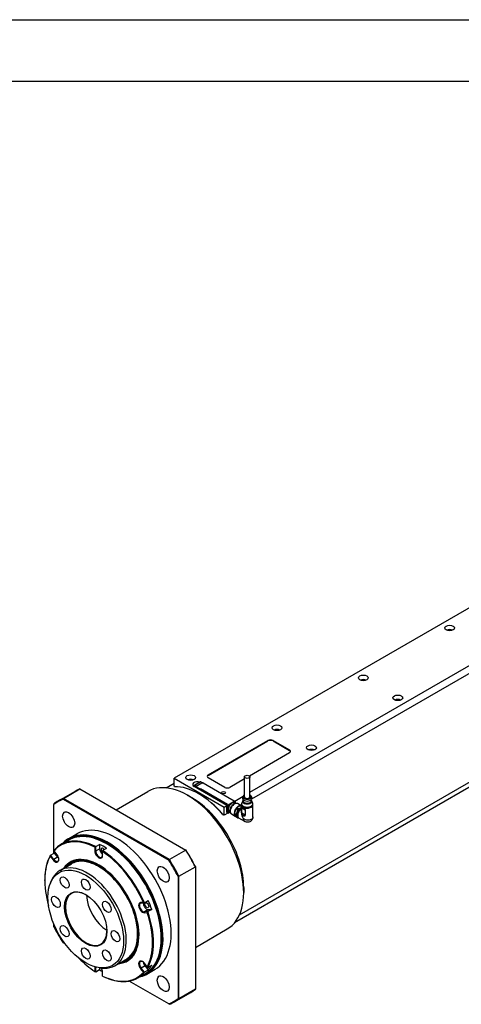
# Model space of a CAD drawing. Extents: x 0 to 2359, y -14 to 1663.
# Tile 26 of 38: x 1873 to 2054, y 1260 to 1663. Entities that reach past the tile are written whole.
import ezdxf

# ---------------------------------------------------------------- set-up
doc = ezdxf.new("R2010")
doc.units = 0
doc.header["$LTSCALE"] = 25.4
doc.layers.get('0').update_dxf_attribs({"linetype": 'CONTINUOUS'})

# ---------------------------------------------------------------- blocks, each defined once
blk = doc.blocks.new('ata-Border-A1-002')
at = {"color": 253, "ltscale": 0.5}
blk.add_line((0, 594), (841, 594), dxfattribs=at)
blk.add_line((7, 585), (834, 585))

msp = doc.modelspace()

# ---------------------------------------------------------------- linework, layer by layer
for p, q in [((1967.4415899, 1347.0532729), (2167.1349157, 1462.3462683)), ((2169.8072768, 1460.6231704), (1968.0984871, 1344.1665463)), ((2086.059274, 1439.2156256), (1936.4413283, 1352.8336644)), ((1950.4066873, 1354.1604713), (1974.8018712, 1368.2450374)), ((1950.4066873, 1353.9563472), (1974.8018712, 1368.0409132)), ((1974.8018712, 1368.2450374), (1974.8018712, 1368.0409132)), ((1976.9231916, 1368.0409132), (1976.9231916, 1368.2450374)), ((1976.9231916, 1368.2450374), (1983.640706, 1364.3666786)), ((1976.9231916, 1368.0409132), (1983.640706, 1364.1625544)), ((1983.640706, 1363.1419337), (1967.2824066, 1353.6974652)), ((1983.640706, 1364.3666786), (1983.640706, 1364.1625544)), ((1950.4066873, 1353.9563472), (1950.4066873, 1354.1604713)), ((2067.316743, 1354.909928), (1961.1384976, 1293.6078894)), ((1963.1714059, 1296.8829196), (2065.4969379, 1355.960593)), ((1933.1714059, 1348.8444438), (1936.4413283, 1350.7323344)), ((1936.4413283, 1349.5676781), (1936.4413283, 1352.8336644)), ((1936.4413283, 1352.8336644), (1956.947425, 1340.994464)), ((1944.7026148, 1349.9638137), (1947.0289961, 1351.3069505)), ((1947.1539961, 1351.2945683), (1944.8276148, 1349.9514315)), ((1944.8276148, 1349.9514315), (1945.4569398, 1349.5880905)), ((1945.4569398, 1349.5880905), (1947.7903922, 1350.9353098)), ((1947.7833211, 1350.9312274), (1947.1539961, 1351.2945683)), ((1947.2789961, 1351.3069505), (1947.8823374, 1350.9586112)), ((1947.7903922, 1350.9353098), (1948.0025242, 1350.8128354)), ((1948.0611029, 1350.8635659), (1947.9153922, 1350.947692)), ((1948.0025242, 1350.8128354), (1948.2146563, 1350.9353098)), ((1948.1896563, 1350.9377863), (1948.0371391, 1350.8497305)), ((1948.2146563, 1350.9353098), (1949.9470679, 1349.9351015)), ((1948.2396563, 1350.9377863), (1949.9720679, 1349.937578)), ((1949.9470679, 1349.9351015), (1949.8763572, 1349.8942767)), ((1949.8763572, 1349.8942767), (1960.9425783, 1343.505191)), ((1949.9013572, 1349.8967531), (1960.9425783, 1343.5221011)), ((1949.9824232, 1349.8499497), (1949.9824232, 1349.9146891)), ((1957.1242017, 1349.0573677), (1950.4066873, 1352.9357265)), ((1965.1915899, 1352.4903316), (1959.245522, 1349.0573677)), ((1965.1915899, 1345.1994214), (1965.1915899, 1353.3643872)), ((1967.4415899, 1345.1994214), (1967.4415899, 1353.3643872)), ((1889.0032512, 1343.5512072), (1895.7207656, 1347.429566)), ((1891.048557, 1344.5442126), (1897.7660714, 1348.4225714)), ((1897.7660714, 1348.4225714), (1941.1754598, 1323.3601493)), ((1912.6033864, 1339.8562436), (1925.6714059, 1347.4010681)), ((1936.9145406, 1349.2944689), (1936.4413283, 1349.5676781)), ((1936.5740091, 1349.2869507), (1936.7507858, 1349.3890127)), ((1943.6891729, 1344.7707607), (1941.9214059, 1345.7913814)), ((1958.0080852, 1341.6068364), (1944.5730563, 1349.3635539)), ((1944.5776148, 1349.3609221), (1944.5776148, 1349.7473073)), ((1945.2801631, 1349.2819043), (1944.6508381, 1349.6452452)), ((1944.6508381, 1349.6452452), (1944.6508381, 1349.3186466)), ((1945.2801631, 1349.2819043), (1945.4069398, 1349.2087097)), ((1945.2801631, 1349.2819043), (1945.2801631, 1348.9553056)), ((1945.4069398, 1349.1390174), (1945.4069398, 1349.3023167)), ((1945.4215845, 1349.1186049), (1945.4215845, 1349.2819043)), ((1945.4215845, 1349.2819043), (1947.1186407, 1348.3021084)), ((1947.1186407, 1348.138809), (1945.4215845, 1349.1186049)), ((1945.584457, 1349.4336738), (1945.4319398, 1349.3456179)), ((1945.6690718, 1349.465616), (1945.4569398, 1349.5880905)), ((1945.4569398, 1349.3431415), (1945.6690718, 1349.465616)), ((1947.1539961, 1348.3633456), (1945.4569398, 1349.3431415)), ((1945.4569398, 1348.8532436), (1945.4569398, 1349.0981925)), ((1945.4922951, 1348.8328311), (1945.4922951, 1349.0777801)), ((1945.5276505, 1348.8124187), (1945.5276505, 1349.0165429)), ((1945.5380058, 1349.0394317), (1945.5483612, 1349.0454104)), ((1946.6943767, 1346.3016917), (1946.5176, 1346.4037538)), ((1947.1186407, 1348.3021084), (1947.1186407, 1348.138809)), ((1947.1186407, 1348.138809), (1958.1495065, 1341.7701357)), ((1947.2246798, 1348.404186), (1947.1539961, 1348.3633456)), ((1947.1893514, 1348.3021084), (1947.2247068, 1348.3225208)), ((1947.1893514, 1348.138809), (1947.1893514, 1348.3021084)), ((1947.2247068, 1348.1592215), (1947.1893514, 1348.138809)), ((1947.1893514, 1348.138809), (1958.1848619, 1341.7905481)), ((1958.3262832, 1341.9946723), (1947.2246798, 1348.404186)), ((1947.2247068, 1348.3225208), (1947.2247068, 1348.1592215)), ((1947.2247068, 1348.3225208), (1958.2409279, 1341.9623025)), ((1947.2247068, 1348.1592215), (1958.2025395, 1341.8211668)), ((1887.1206304, 1342.2764231), (1887.1206304, 1341.9973738)), ((1887.1206304, 1322.0810801), (1887.1206304, 1341.9973738)), ((1890.9366674, 1344.2005638), (1934.2162816, 1319.2130669)), ((1934.4579454, 1319.4817905), (1891.048557, 1344.5442126)), ((1958.1848619, 1341.7905481), (1958.1495065, 1341.7701357)), ((1958.2055725, 1341.7208558), (1958.1848619, 1341.7088985)), ((1958.1848619, 1341.7088985), (1958.1848619, 1339.0552846)), ((1958.2055725, 1338.6878611), (1958.2055725, 1341.9130226)), ((1958.2202172, 1338.6674487), (1958.2202172, 1341.8926102)), ((1958.2202172, 1341.8926102), (1958.5030599, 1341.7293109)), ((1958.2762832, 1341.982715), (1958.2305725, 1341.9563239)), ((1958.2555725, 1341.9538474), (1958.3262832, 1341.9946723)), ((1958.5384153, 1341.7905481), (1958.2555725, 1341.9538474)), ((1958.5030599, 1341.7293109), (1958.5030599, 1338.5041494)), ((1961.2961317, 1343.3827165), (1958.5384153, 1341.7905481)), ((1958.5737706, 1341.7293109), (1961.331487, 1343.3214792)), ((1958.5737706, 1340.1167301), (1958.5737706, 1341.7293109)), ((1961.3121306, 1342.3795716), (1960.9276288, 1342.6015638)), ((1960.9425783, 1343.5221011), (1960.988289, 1343.5484922)), ((1960.9425783, 1343.505191), (1961.013289, 1343.5460158)), ((1960.9425783, 1343.505191), (1960.9425783, 1343.5221011)), ((1961.013289, 1343.5460158), (1961.2961317, 1343.3827165)), ((1961.013289, 1342.2192088), (1961.119355, 1342.2804461)), ((1961.038289, 1343.5484922), (1961.3211317, 1343.3851929)), ((1961.2047104, 1343.4524088), (1964.7123587, 1345.4775506)), ((1961.331487, 1343.3214792), (1961.331487, 1342.3881703)), ((1961.3461317, 1342.3945098), (1961.3461317, 1343.3418916)), ((1963.9415899, 1341.4965379), (1962.369355, 1342.4042681)), ((1963.9415899, 1341.7665606), (1963.7077434, 1341.6315493)), ((1963.9415899, 1338.6097866), (1963.9415899, 1341.94176)), ((1964.4951079, 1343.6386045), (1964.0791244, 1342.6317307)), ((1964.6887824, 1345.42736), (1964.4458261, 1344.8490082)), ((1964.6415899, 1343.5256034), (1964.6415899, 1344.0393264)), ((1967.9443973, 1345.42736), (1968.1873536, 1344.8490082)), ((1967.9915899, 1343.5256034), (1967.9915899, 1344.0393264)), ((1968.1380718, 1343.6386045), (1968.5540553, 1342.6317307)), ((1968.6915899, 1337.0220782), (1968.6915899, 1341.94176)), ((1956.947425, 1337.7284776), (1956.2550383, 1338.1282273)), ((1956.6379676, 1337.907143), (1956.4611909, 1337.8050809)), ((1956.947425, 1340.994464), (1958.0080852, 1341.6068364)), ((1956.947425, 1337.7284776), (1956.947425, 1340.994464)), ((1958.3823492, 1338.5569315), (1956.947425, 1337.7284776)), ((1958.0080852, 1338.7490984), (1958.0080852, 1341.6068364)), ((1958.1495065, 1339.0348722), (1958.0080852, 1339.1165218)), ((1958.0080852, 1339.075697), (1958.2055725, 1338.9616776)), ((1958.2025395, 1338.9226039), (1958.0080852, 1339.0348722)), ((1958.2055725, 1338.7167286), (1958.0080852, 1338.830748)), ((1958.0787959, 1338.7899232), (1958.0080852, 1338.7490984)), ((1958.1745065, 1339.0323957), (1958.2055725, 1339.0503317)), ((1958.2055725, 1339.0672419), (1958.1848619, 1339.0552846)), ((1958.2025395, 1338.9226039), (1958.2055725, 1338.924355)), ((1958.5030599, 1338.5041494), (1958.2202172, 1338.6674487)), ((1958.2305725, 1338.6445599), (1958.5134153, 1338.4812605)), ((1958.5634153, 1338.4812605), (1959.3685717, 1338.9461178)), ((1958.5737706, 1338.5041494), (1958.5737706, 1340.1167301)), ((1959.3665893, 1338.9618835), (1958.5737706, 1338.5041494)), ((1959.3621306, 1339.0020726), (1958.9776288, 1339.2240648)), ((1959.3515881, 1339.3410584), (1959.3515881, 1339.2185839)), ((1961.4603453, 1337.1555825), (1959.869355, 1338.0741411)), ((1961.0509618, 1338.524883), (1961.873608, 1338.049928)), ((1961.873608, 1337.5839416), (1961.0509618, 1338.0588966)), ((1961.6984933, 1340.1639125), (1961.1079427, 1338.6418568)), ((1961.1079427, 1337.9858407), (1961.6984933, 1337.145694)), ((1962.5591735, 1339.8168703), (1961.7365273, 1340.2918253)), ((1962.5591735, 1339.8168703), (1961.873608, 1338.049928)), ((1962.0129285, 1338.0226353), (1962.6837489, 1339.7515744)), ((1962.0860171, 1340.7265965), (1962.9086633, 1340.2516415)), ((1963.3716065, 1341.457893), (1962.1905054, 1340.7759839)), ((1963.9415899, 1340.8480019), (1962.9086633, 1340.2516415)), ((1962.994119, 1340.1376801), (1963.9415899, 1340.6847026)), ((1963.9415899, 1341.2385267), (1963.457148, 1341.5182193)), ((1963.8066378, 1341.4870042), (1963.9415899, 1341.4090896)), ((1964.0563883, 1340.7449335), (1964.0563883, 1338.6545422)), ((1964.0756197, 1340.9253841), (1964.0754835, 1340.9253055)), ((1964.080844, 1340.7218415), (1965.5471319, 1339.8752798)), ((1964.080844, 1338.6314502), (1964.080844, 1340.7218415)), ((1964.080844, 1338.6314502), (1965.5471319, 1337.7848885)), ((1964.0818257, 1340.7656678), (1964.0818297, 1340.7656701)), ((1964.7092034, 1340.7948242), (1964.7092598, 1340.794744)), ((1964.748007, 1340.7396203), (1964.7495522, 1340.737422)), ((1965.5471319, 1339.8752798), (1965.5471319, 1337.7848885)), ((1965.5871284, 1337.770769), (1965.5871284, 1339.8611603)), ((1961.7365273, 1337.0835771), (1962.5591735, 1336.6086221)), ((1961.873608, 1337.5839416), (1962.5591735, 1336.6086221)), ((1962.6837489, 1336.6544659), (1962.0129285, 1337.6088084)), ((1965.3052865, 1335.0800422), (1962.9193812, 1336.4575453)), ((1893.2177173, 1328.086572), (1896.5764745, 1330.0257514)), ((1889.9321834, 1325.6123178), (1893.1141639, 1327.4494351)), ((1904.2679698, 1324.8167631), (1905.8589601, 1325.7353217)), ((1905.8589601, 1325.7353217), (1905.8589601, 1323.9500978)), ((1909.0409406, 1325.7872151), (1908.8641639, 1325.8892772)), ((1885.7242649, 1321.2748881), (1887.3152552, 1322.1934467)), ((1888.3890081, 1321.6448656), (1887.2139298, 1323.1066829)), ((1887.3152552, 1322.1934467), (1888.6541731, 1320.5278102)), ((1903.9144164, 1324.5983102), (1903.9144164, 1323.0315392)), ((1904.2679698, 1323.0315392), (1903.9144164, 1323.0315392)), ((1904.2679698, 1323.0315392), (1904.2679698, 1324.8167631)), ((1904.2679698, 1323.0315392), (1905.8589601, 1323.9500978)), ((1908.6873872, 1324.1023286), (1907.0963969, 1323.1837699)), ((1907.0963969, 1323.1837699), (1907.0963969, 1322.7611929)), ((1907.0963969, 1321.1944219), (1907.0963969, 1322.7611929)), ((1941.1754598, 1323.3601493), (1934.4579454, 1319.4817905)), ((1941.2873494, 1323.2955498), (1941.1754598, 1323.3601493)), ((1885.6229395, 1320.843261), (1886.7980178, 1319.3814438)), ((1887.0631828, 1319.6092515), (1885.7242649, 1321.2748881)), ((1887.0631828, 1319.6092515), (1886.7980178, 1319.3814438)), ((1888.6541731, 1320.5278102), (1887.0631828, 1319.6092515)), ((1889.6592126, 1315.0624132), (1894.3261173, 1317.756852)), ((1938.385872, 1312.6784221), (1945.1033864, 1316.5567808)), ((1945.1033864, 1316.6859798), (1945.1033864, 1316.5567808)), ((1945.1033864, 1316.5567808), (1945.1033864, 1266.4319367)), ((1883.4083198, 1310.9882146), (1883.4083198, 1311.1923388)), ((1885.7208889, 1309.9163607), (1886.0466214, 1310.7130031)), ((1938.0323186, 1312.6034969), (1938.0323186, 1262.6285031)), ((1938.385872, 1262.5535779), (1938.385872, 1312.6784221)), ((1964.9023763, 1308.0284145), (1964.9023763, 1305.9871731)), ((1923.7968835, 1301.9855047), (1922.6218053, 1301.8805509)), ((1922.8869703, 1301.7548053), (1922.6218053, 1301.8805509)), ((1922.8869703, 1301.7548053), (1924.2258883, 1301.8743926)), ((1924.2258883, 1301.8743926), (1925.8168785, 1302.7929513)), ((1924.3011839, 1298.1098816), (1924.2127955, 1297.7800118)), ((1924.2127955, 1297.7800118), (1925.3878738, 1297.8849655)), ((1925.8921742, 1299.0284402), (1924.3011839, 1298.1098816)), ((1925.6401018, 1298.2294689), (1924.3011839, 1298.1098816)), ((1927.2310921, 1299.1480276), (1925.6401018, 1298.2294689)), ((1925.8921742, 1299.0284402), (1927.2310921, 1299.1480276)), ((1887.1206304, 1292.02238), (1887.1206304, 1293.1172788)), ((1945.1033864, 1283.5645923), (1958.1714059, 1291.1094169)), ((1891.8848776, 1284.8653606), (1890.9366674, 1285.41281)), ((1931.1380275, 1287.5139379), (1931.1380275, 1287.3098138)), ((1912.1592126, 1276.0912701), (1916.8261173, 1278.7857088)), ((1903.9144164, 1275.2664892), (1903.9144164, 1273.6997182)), ((1904.2679698, 1275.2664892), (1903.9144164, 1275.2664892)), ((1904.6085939, 1275.4631486), (1904.2679698, 1275.2664892)), ((1904.2679698, 1273.4812653), (1904.2679698, 1275.2664892)), ((1905.8589601, 1274.399824), (1904.2679698, 1273.4812653)), ((1905.7334385, 1275.2536079), (1906.5862173, 1275.1373794)), ((1905.8589601, 1275.2365001), (1905.8589601, 1274.399824)), ((1907.0963969, 1271.8626009), (1907.0963969, 1273.4293719)), ((1922.8869703, 1275.0438532), (1922.6218053, 1274.8160454)), ((1922.6218053, 1274.8160454), (1923.7968835, 1273.3542282)), ((1924.4779606, 1275.9624118), (1922.8869703, 1275.0438532)), ((1924.2258883, 1273.3782166), (1922.8869703, 1275.0438532)), ((1925.3878738, 1275.6176501), (1924.2127955, 1277.0794673)), ((1925.8168785, 1274.2967752), (1924.2258883, 1273.3782166)), ((1924.4779606, 1275.9624118), (1925.8168785, 1274.2967752)), ((1925.2177173, 1272.6609461), (1928.5764745, 1274.6001255)), ((1925.6401018, 1275.3901471), (1927.2310921, 1276.3087058)), ((1907.0963969, 1271.8626009), (1907.0963969, 1271.8482721)), ((1934.2162816, 1260.4253131), (1917.9945247, 1269.7909488)), ((1921.4321834, 1271.0527174), (1924.6141639, 1272.8898347)), ((1936.5032512, 1261.2787938), (1943.2207656, 1265.1571526)), ((1945.1033864, 1266.4319367), (1938.385872, 1262.5535779)), ((1934.2162816, 1260.4253131), (1934.4579454, 1260.2857884))]:
    msp.add_line(p, q)
for centre, radius, start, end in [((1944.8276148, 1349.7473073), 0.25, 120, 180), ((1947.1539961, 1351.0904442), 0.25, 60, 120), ((1948.2146563, 1350.894485), 0.05, 60.000000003, 119.999999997), ((1945.4569398, 1349.3023167), 0.05, 119.999999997, 180), ((1958.2555725, 1341.9130226), 0.05, 119.999999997, 180), ((1961.013289, 1343.505191), 0.05, 59.999999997, 119.999999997), ((1961.2961317, 1343.3418916), 0.05, 0, 59.999999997), ((1958.2555725, 1338.6878611), 0.05, 180, 240.000000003), ((1958.5384153, 1338.5245618), 0.05, 240.000000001, 299.999999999)]:
    msp.add_arc(centre, radius, start, end)
for centre, major_axis in [((2049.2248599, 1414.2750321), (-2, 0)), ((2013.8695209, 1393.8626176), (-2, 0)), ((2028.0116565, 1385.6976518), (-2, 0)), ((1978.5141818, 1373.4502031), (-2, 0)), ((1992.6563175, 1365.2852372), (-2, 0)), ((1943.1588428, 1353.0377885), (-2, 0)), ((1966.3165899, 1353.3643872), (1.125, 0)), ((1956.5938716, 1346.9140642), (-0.8105, 0)), ((1893.2014745, 1335.8714228), (1.75, -3.0310889)), ((1900.2021058, 1295.1685934), (-10.9613249, 18.9855716)), ((1931.9514745, 1313.4990999), (1.75, -3.0310889)), ((1891.5771058, 1310.1075316), (-1.26325, 2.1880132)), ((1900.2021058, 1309.2531594), (1.26325, -2.1880132)), ((1900.2021058, 1295.1685934), (-6.125, 10.6088112)), ((1888.0045138, 1302.2108764), (-1.26325, 2.1880132)), ((1908.8271058, 1300.1482394), (1.26325, -2.1880132)), ((1925.1850674, 1300.8509021), (0.5625, -0.9742786)), ((1891.5771058, 1290.1889473), (-1.26325, 2.1880132)), ((1912.3996978, 1288.1263104), (1.26325, -2.1880132)), ((1900.2021058, 1281.0840273), (-1.26325, 2.1880132)), ((1908.8271058, 1280.2296551), (1.26325, -2.1880132)), ((1931.9514745, 1268.754454), (-1.75, 3.0310889))]:
    msp.add_ellipse(centre, major_axis=major_axis, ratio=0.5773502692)
for centre, major_axis, ratio, start_param, end_param in [((2049.2248599, 1412.4379148), (-2, 0), 0.5773502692, 4.0614168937, 5.3633610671), ((2013.8695209, 1392.0255003), (-2, 0), 0.5773502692, 4.0614168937, 5.3633610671), ((2028.0116565, 1383.8605345), (-2, 0), 0.5773502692, 4.0614168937, 5.3633610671), ((1978.5141818, 1371.6130858), (-2, 0), 0.5773502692, 4.0614168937, 5.3633610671), ((1975.8625314, 1367.6326649), (-1.5, 0), 0.5773502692, 3.926990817, 5.4977871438), ((1975.8625314, 1367.4285408), (-1.5, 0), 0.5773502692, 3.926990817, 5.4977871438), ((1982.5800458, 1363.7543062), (1.5, 0), 0.5773502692, 5.4977871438, 7.0685834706), ((1982.5800458, 1363.550182), (1.5, 0), 0.5773502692, 0.118125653, 0.7853981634), ((1992.6563175, 1363.4481199), (-2, 0), 0.5773502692, 4.0614168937, 5.3633610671), ((1951.4673474, 1353.5480989), (-1.5, 0), 0.5773502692, 5.4977871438, 7.0685834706), ((1951.4673474, 1353.3439748), (-1.5, 0), 0.5773502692, 5.4977871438, 6.1650596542), ((1941.9214059, 1319.2552425), (-16.25, 28.1458256), 0.5773502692, 3.1415926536, 6.2831853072), ((1943.1588428, 1351.2006712), (-2, 0), 0.5773502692, 4.0614168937, 5.3633610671), ((1945.9872699, 1350.1800505), (-2, 0), 0.5773502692, 4.254596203, 7.0685834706), ((1944.8276148, 1349.7473073), (-0.125, -0.2165064), 0.5773502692, 3.926990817, 5.4977871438), ((1944.8276148, 1349.7473073), (-0.125, 0.2165064), 0.5773502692, 5.4977871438, 6.2831853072), ((1947.1539961, 1351.0904442), (-0.125, 0.2165064), 0.5773502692, 5.4977871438, 6.2831853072), ((1947.1539961, 1351.0904442), (0.125, 0.2165064), 0.5773502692, 0, 0.7853981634), ((1947.7903922, 1350.7311857), (0.125, 0.2165064), 0.5773502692, 0, 0.7853981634), ((1948.2146563, 1350.894485), (-0.025, 0.0433013), 0.5773502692, 5.4977871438, 6.2831853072), ((1948.2146563, 1350.894485), (0.025, 0.0433013), 0.5773502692, 0, 0.7853981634), ((1949.8763572, 1349.8534519), (0.025, 0.0433013), 0.5773502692, 0, 0.7853981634), ((1949.9470679, 1349.8942767), (0.025, 0.0433013), 0.5773502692, 5.4977871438, 7.0685834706), ((1919.4707656, 1306.2933593), (-23.75, 41.1362067), 0.5773502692, 6.2003975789, 6.2831853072), ((1946.5176, 1321.9088564), (-15, 25.9807621), 0.5773502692, 5.0099172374, 5.9856570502), ((1944.8276148, 1349.7473073), (-0.25, 0), 0.5773502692, 0, 0.7853981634), ((1945.4569398, 1349.3839663), (-0.125, -0.2165064), 0.5773502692, 3.926990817, 5.4977871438), ((1945.4569398, 1349.3023167), (-0.05, 0), 0.5773502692, 0, 0.7853981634), ((1945.4569398, 1349.1390174), (-0.05, 0), 0.5773502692, 0, 0.7853981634), ((1945.4569398, 1349.3023167), (-0.025, -0.0433013), 0.5773502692, 3.926990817, 5.4977871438), ((1945.4569398, 1349.3023167), (-0.025, 0.0433013), 0.5773502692, 5.4977871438, 6.2831853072), ((1945.5630058, 1348.9961305), (-0.025, 0.0433013), 0.5773502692, 5.4977871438, 7.0685834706), ((1946.6943767, 1322.0109185), (-14.875, 25.7642558), 0.5773502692, 5.0259973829, 5.4977871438), ((1947.1539961, 1348.3225208), (0.025, 0.0433013), 0.5773502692, 0.7853981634, 2.3561944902), ((1947.1539961, 1348.3225208), (0.05, 0), 0.5773502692, 3.926990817, 5.4977871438), ((1947.1539961, 1348.1592215), (-0.05, 0), 0.5773502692, 0.7853981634, 2.3561944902), ((1947.1539961, 1348.3225208), (0.025, -0.0433013), 0.5773502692, 0.7853981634, 2.3561944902), ((1947.2246702, 1348.3633456), (0.0000191, -0.057735), 0.000564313, 0.7853981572, 2.3565762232), ((1958.1848619, 1349.6697401), (1.5, 0), 0.5773502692, 3.926990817, 5.4977871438), ((1966.3165899, 1345.1994214), (-1.675, 0), 0.5773502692, 5.4488115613, 10.2591517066), ((1912.7532512, 1302.4150005), (-23.75, 41.1362067), 0.5773502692, 6.2003975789, 6.3659730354), ((1912.5764745, 1302.3129384), (-23.625, 40.9197003), 0.5773502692, 6.2023345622, 6.3640360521), ((1943.6891729, 1320.2758632), (15, -25.9807621), 0.5773502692, 0.7853981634, 2.3561944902), ((1958.1495065, 1341.7293109), (0.025, -0.0433013), 0.5773502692, 0.7853981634, 2.3561944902), ((1958.1848619, 1341.7497233), (0.025, -0.0433013), 0.5773502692, 1.7303444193, 2.3561944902), ((1958.2025395, 1341.7599295), (0.0375, -0.0649519), 0.5773502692, 2.298972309, 2.3561944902), ((1958.2555725, 1341.9130226), (-0.05, 0), 0.5773502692, 0, 0.7853981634), ((1958.2555725, 1341.9130226), (-0.025, -0.0433013), 0.5773502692, 3.926990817, 5.4977871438), ((1958.2555725, 1341.9130226), (-0.025, 0.0433013), 0.5773502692, 5.4977871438, 6.2831853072), ((1958.3262832, 1341.9538474), (-0.0707107, 0), 0.5773502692, 4.7123889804, 5.4977871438), ((1958.5384153, 1341.7497233), (0.025, 0.0433013), 0.5773502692, 0.7853981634, 2.3561944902), ((1958.5384153, 1341.7497233), (-0.05, 0), 0.5773502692, 0.7853981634, 2.3561944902), ((1958.5384153, 1341.7497233), (0.025, -0.0433013), 0.5773502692, 0.7853981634, 2.3561944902), ((1959.9526288, 1340.9128143), (0.975, 1.6887495), 0.5773502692, 0, 2.3561944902), ((1960.6597356, 1340.504566), (1, 1.7320508), 0.5773502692, 0.392078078, 2.7495145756), ((1961.119355, 1340.2392046), (-1.25, -2.1650635), 0.5773502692, 3.1415926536, 6.2831853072), ((1961.013289, 1340.3004419), (1.175, 2.0351597), 0.5773502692, 0.7853981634, 2.3561944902), ((1962.7103453, 1339.320646), (1.25, 2.1650635), 0.5773502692, 0.0148939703, 3.1415926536), ((1961.013289, 1343.505191), (-0.025, 0.0433013), 0.5773502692, 5.4977871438, 6.2831853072), ((1961.013289, 1343.505191), (0.025, 0.0433013), 0.5773502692, 0, 0.7853981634), ((1961.2961317, 1343.3418916), (0.025, 0.0433013), 0.5773502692, 0, 0.7853981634), ((1961.2961317, 1343.3418916), (-0.025, 0.0433013), 0.5773502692, 3.926990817, 5.4977871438), ((1961.2961317, 1343.3418916), (0.05, 0), 0.5773502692, 5.4977871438, 6.2831853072), ((1966.3165899, 1342.3235992), (-2.3002362, 0), 0.5773502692, 6.0490320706, 9.6589311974), ((1966.3165899, 1341.94176), (-2.375, 0), 0.5773502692, 0, 3.1415926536), ((1966.3165899, 1344.5870489), (-1.925, 0), 0.5773502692, 6.0452441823, 9.6627190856), ((1966.3165899, 1343.38776), (-1.8725825, 0), 0.5773502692, 6.0490320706, 9.6589311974), ((1966.3165899, 1343.4439537), (-1.7775668, 0), 0.5773502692, 5.9418225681, 9.7661406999), ((1966.3165899, 1343.4439537), (-1.775, 0), 0.5773502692, 5.9459165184, 9.7620467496), ((1966.3165899, 1343.5256034), (-1.675, 0), 0.5773502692, 0, 3.1415926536), ((1966.3165899, 1345.1994214), (1.125, 0), 0.5773502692, 3.1415926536, 6.2831853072), ((1958.1495065, 1339.075697), (0.025, -0.0433013), 0.5773502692, 5.4977871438, 7.0685834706), ((1958.2025395, 1338.9838411), (-0.0375, 0.0649519), 0.5773502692, 2.3561944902, 2.4134166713), ((1958.2555725, 1338.6878611), (-0.05, 0), 0.5773502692, 0, 0.7853981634), ((1958.2555725, 1338.6878611), (-0.025, -0.0433013), 0.5773502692, 5.4977871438, 6.2831853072), ((1958.5384153, 1338.5245618), (-0.025, -0.0433013), 0.5773502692, 5.4977871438, 6.2831853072), ((1958.5384153, 1338.5245618), (0.05, 0), 0.5773502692, 3.926990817, 5.4977871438), ((1958.5384153, 1338.5245618), (0.025, -0.0433013), 0.5773502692, 0, 0.7853981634), ((1959.9526288, 1340.9128143), (-0.975, -1.6887495), 0.5773502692, 5.4977871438, 6.2831853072), ((1962.7715825, 1339.2852906), (1.225, 2.1217622), 0.5773502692, 2.2394571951, 2.4729317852), ((1961.0322701, 1338.8725757), (0.0863018, 0.4282724), 0.3131527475, 3.8308515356, 4.2077610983), ((1961.0322702, 1337.9794159), (0.151013, -0.1958735), 0.2618106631, 1.4037816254, 1.7806912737), ((1962.7810559, 1339.2798211), (1.2, 2.078461), 0.5773502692, 1.4771745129, 2.1880169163), ((1962.7810559, 1339.2798211), (-1.2, -2.078461), 0.5773502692, 5.6659647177, 6.3768071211), ((1961.504249, 1340.0890303), (0.2044512, 0.3627055), 0.3447824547, 5.1084207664, 5.4853304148), ((1962.7715825, 1339.2852906), (1.225, 2.1217622), 0.5773502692, 1.1922596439, 1.4257342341), ((1963.5942287, 1338.8103356), (1.225, 2.1217622), 0.5773502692, 2.2394571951, 2.4729317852), ((1963.6649394, 1338.7695108), (-1.175, -2.0351597), 0.5773502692, 5.3897403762, 5.6058339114), ((1962.1741188, 1340.9223597), (-0.2708132, -0.189599), 0.4003626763, 0.9788982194, 1.3558077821), ((1962.7810559, 1339.2798211), (1.2, 2.078461), 0.5773502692, 0.4299769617, 1.1408193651), ((1964.1068812, 1338.5143556), (-1.1875, -2.0568103), 0.5773502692, 4.0255745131, 6.2831853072), ((1963.5942287, 1338.8103356), (1.225, 2.1217622), 0.5773502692, 1.1922596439, 1.4257342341), ((1963.6649394, 1338.7695108), (-1.175, -2.0351597), 0.5773502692, 4.342542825, 4.5586363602), ((1963.1180763, 1341.4673538), (-0.3767224, -0.1240464), 0.278147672, 2.2139206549, 2.5908303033), ((1962.7715825, 1339.2852906), (1.225, 2.1217622), 0.5773502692, 0.1450620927, 0.3785366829), ((1966.3165899, 1337.2385797), (-1.6793786, 2.9087691), 0.5773502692, 0.7853981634, 1.5707963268), ((1964.1517544, 1340.7627368), (-0.1002275, 0), 0.5773502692, 0.3127353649, 0.7848508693), ((1964.1517617, 1338.6723486), (-0.1002364, 0), 0.5773502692, 0.3148497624, 0.7848366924), ((1963.6649394, 1338.7695108), (-0.725, -1.2557368), 0.5773502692, 1.3289454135, 1.3292066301), ((1963.6649394, 1338.7695108), (1.175, 2.0351597), 0.5773502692, 0.2569512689, 0.2578535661), ((1964.1068812, 1338.5143556), (1.1875, 2.0568103), 0.5773502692, 0.3326857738, 0.3341723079), ((1965.6179646, 1339.9162199), (-0.1002275, 0), 0.5773502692, 0.7859454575, 1.2580609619), ((1965.6179646, 1337.8258286), (0.1002275, 0), 0.5773502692, 3.9275381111, 4.3996536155), ((1961.5042489, 1337.3079555), (-0.2372895, 0.2554197), 0.1317639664, 3.5313908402, 3.908300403), ((1963.5942287, 1338.8103356), (-1.225, -2.1217622), 0.5773502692, 0.1450620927, 0.2851227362), ((1963.6649394, 1338.7695108), (-1.175, -2.0351597), 0.5773502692, 0.1537526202, 0.1603113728), ((1963.6649394, 1338.7695108), (1.175, 2.0351597), 0.5773502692, 4.4433461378, 4.4436115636), ((1909.2177173, 1300.3737591), (16, -27.7128129), 0.5773502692, 6.1061776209, 9.6017856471), ((1909.0409406, 1300.271697), (-15.875, 27.4963066), 0.5773502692, 3.0160190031, 6.4087589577), ((1908.8641639, 1300.1696349), (-15.75, 27.2798002), 0.5773502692, 3.1415926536, 6.2831853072), ((1912.5764745, 1302.3129384), (-16, 27.7128129), 0.5773502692, 3.1415926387, 6.2831853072), ((1905.6821834, 1298.3325176), (-15.75, 27.2798002), 0.5773502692, 5.5613219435, 6.4814498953), ((1905.5054067, 1298.2304555), (-15.625, 27.0632939), 0.5773502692, 5.5698494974, 6.4729223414), ((1907.2731736, 1299.2510763), (15.75, -27.2798002), 0.5773502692, 2.2926596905, 2.4197292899), ((1909.0409406, 1300.271697), (-15.625, 27.0632939), 0.5773502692, 3.926990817, 5.4977871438), ((1887.5935129, 1320.5131547), (1.125, -1.9485572), 0.5773502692, 4.9741883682, 8.1157810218), ((1907.2731736, 1299.2510763), (-15.75, 27.2798002), 0.5773502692, 0.2987939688, 0.3253341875), ((1905.5054067, 1322.1129805), (1.125, -1.9485572), 0.5773502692, 3.926990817, 7.0685834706), ((1905.6821834, 1322.2150426), (1, -1.7320508), 0.5773502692, 3.926990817, 7.0685834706), ((1907.2731736, 1323.1336013), (1, -1.7320508), 0.5773502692, 3.926990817, 5.3724593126), ((1907.2731736, 1323.1336013), (-0.5625, 0.9742786), 0.5773502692, 4.82984615, 8.4152867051), ((1905.6821834, 1298.3325176), (-15.75, 27.2798002), 0.5773502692, 4.5141243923, 5.4342523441), ((1905.5054067, 1298.2304555), (15.625, -27.0632939), 0.5773502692, 1.3810592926, 2.2841321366), ((1919.4707656, 1306.2933593), (23.75, -41.1362067), 0.5773502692, 1.4880085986, 1.653584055), ((1919.6475423, 1306.3954213), (-23.625, 40.9197003), 0.5773502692, 4.6315382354, 4.7932397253), ((1905.5054067, 1298.2304555), (-15.625, 27.0632939), 0.5773502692, 0.3338617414, 1.1626507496), ((1905.6821834, 1298.3325176), (-15.75, 27.2798002), 0.5773502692, 0.3253341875, 0.7853981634), ((1900.9092126, 1295.5768417), (11.25, -19.4855716), 0.5773502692, 5.8626509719, 9.8453122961), ((1887.7702896, 1320.6152168), (1, -1.7320508), 0.5773502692, 4.9741883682, 7.007887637), ((1889.3612799, 1321.5337754), (1, -1.7320508), 0.5773502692, 4.9741883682, 5.3411558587), ((1905.5054067, 1298.2304555), (-11.6875, 20.2433438), 0.5773502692, 2.8671147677, 6.5576631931), ((1905.9473484, 1298.4856107), (-11.6875, 20.2433438), 0.5773502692, 0.018907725, 0.2744778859), ((1905.5054067, 1298.2304555), (11.5000947, -19.9187484), 0.5773502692, 6.0742524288, 9.6337108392), ((1905.5054067, 1298.2304555), (11.3, -19.5721741), 0.5773502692, 6.1890784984, 9.5188847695), ((1912.5764745, 1302.3129384), (23.625, -40.9197003), 0.5773502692, 1.4899455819, 1.6516470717), ((1912.7532512, 1302.4150005), (-23.75, 41.1362067), 0.5773502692, 4.6296012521, 4.7951767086), ((1906.171647, 1298.6151096), (-11.7194216, 20.2986337), 0.5773502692, 0.1724077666, 0.2839905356), ((1900.3788825, 1295.2706554), (6, -10.3923048), 0.5773502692, 2.3665576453, 7.0582203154), ((1909.0409406, 1300.271697), (-6, 10.3923048), 0.5773502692, 0.807093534, 2.3344991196), ((1923.4173004, 1299.8302814), (-1.125, 1.9485572), 0.5773502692, 6.0213859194, 9.162978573), ((1923.5940771, 1299.9323434), (1, -1.7320508), 0.5773502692, 2.8797932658, 6.0213859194), ((1925.1850674, 1300.8509021), (1, -1.7320508), 0.5773502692, 3.8217318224, 6.0213859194), ((1907.2731736, 1299.2510763), (15.75, -27.2798002), 0.5773502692, 1.2454621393, 1.3725317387), ((1905.5054067, 1298.2304555), (15.625, -27.0632939), 0.5773502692, 0.3338617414, 1.2369345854), ((1905.6821834, 1298.3325176), (15.75, -27.2798002), 0.5773502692, 0.3253341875, 1.2454621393), ((1912.5764745, 1302.3129384), (-23.625, 40.9197003), 0.5773502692, 1.4899455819, 1.6516470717), ((1905.5054067, 1298.2304555), (-15.625, 27.0632939), 0.5773502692, 1.978941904, 2.2841321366), ((1905.9473484, 1298.4856107), (11.6875, -20.2433438), 0.5773502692, 6.0087074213, 6.2642775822), ((1906.171647, 1298.6151096), (11.7194216, -20.2986337), 0.5773502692, 5.9991947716, 6.1107775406), ((1923.4173004, 1275.9477564), (-1.125, 1.9485572), 0.5773502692, 4.9741883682, 8.1157810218), ((1923.5940771, 1276.0498184), (-1, 1.7320508), 0.5773502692, 5.5584829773, 8.1157810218), ((1925.1850674, 1276.9683771), (1, -1.7320508), 0.5773502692, 4.0836221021, 4.9741883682), ((1905.5054067, 1274.3479305), (1.125, -1.9485572), 0.5773502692, 3.7129168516, 3.926990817), ((1905.6821834, 1274.4499926), (-1, 1.7320508), 0.5773502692, 0.607746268, 0.7853981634), ((1907.2731736, 1299.2510763), (-15.75, 27.2798002), 0.5773502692, 2.2926596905, 2.3478116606), ((1905.5054067, 1274.3479305), (-1.125, 1.9485572), 0.5773502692, 3.926990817, 4.7883419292), ((1905.6821834, 1298.3325176), (15.75, -27.2798002), 0.5773502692, 5.5613219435, 6.4814498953), ((1905.5054067, 1298.2304555), (15.625, -27.0632939), 0.5773502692, 5.5698494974, 6.4729223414), ((1907.2731736, 1299.2510763), (15.75, -27.2798002), 0.5773502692, 0.1982645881, 0.3253341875), ((1919.4707656, 1306.2933593), (23.75, -41.1362067), 0.5773502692, 0, 0.0827877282), ((1912.5764745, 1302.3129384), (23.625, -40.9197003), 0.5773502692, 6.2023345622, 6.3640360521), ((1912.7532512, 1302.4150005), (23.75, -41.1362067), 0.5773502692, 6.2003975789, 6.3659730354)]:
    msp.add_ellipse(centre, major_axis=major_axis, ratio=ratio, start_param=start_param, end_param=end_param)
for points, knots in [([(1948.0371333, 1350.8497307), (1948.0361254, 1350.8491465), (1948.0351251, 1350.8485234), (1948.0226841, 1350.8402593), (1948.0122482, 1350.8275334), (1948.0025242, 1350.8128354)], [-0.017771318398, -0.017771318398, -0.017771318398, -0.017771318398, -0.016350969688, -0.016350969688, 0, 0, 0, 0]), ([(1945.5844547, 1349.4336761), (1945.5865969, 1349.4349105), (1945.5887599, 1349.4361138), (1945.6160442, 1349.4507852), (1945.6436141, 1349.4600019), (1945.6690718, 1349.465616)], [-0.017771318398, -0.017771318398, -0.017771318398, -0.017771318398, -0.016350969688, -0.016350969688, 0, 0, 0, 0]), ([(1964.0791244, 1342.6317307), (1964.0619745, 1342.5902199), (1964.0461086, 1342.5475036), (1964.0173614, 1342.4599401), (1964.0044813, 1342.415093), (1963.9820859, 1342.3236656), (1963.9725718, 1342.2770859), (1963.9572148, 1342.1826992), (1963.951373, 1342.1348933), (1963.9435602, 1342.0386443), (1963.9415899, 1341.9902025), (1963.9415899, 1341.94176)], [3.6928375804, 3.6928375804, 3.6928375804, 3.6928375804, 3.73966822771, 3.73966822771, 3.78649887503, 3.78649887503, 3.83332952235, 3.83332952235, 3.88016016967, 3.88016016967, 3.92699081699, 3.92699081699, 3.92699081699, 3.92699081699]), ([(1964.6415899, 1343.87561), (1964.6018771, 1343.828469), (1964.5673869, 1343.7791982), (1964.5222166, 1343.698854), (1964.5076526, 1343.6689684), (1964.4951079, 1343.6386045)], [3.47430302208, 3.47430302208, 3.47430302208, 3.47430302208, 3.61312793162, 3.61312793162, 3.6928375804, 3.6928375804, 3.6928375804, 3.6928375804]), ([(1968.6915899, 1341.94176), (1968.6915899, 1341.9902025), (1968.6896195, 1342.0386443), (1968.6818067, 1342.1348933), (1968.6759649, 1342.1826992), (1968.6606079, 1342.2770859), (1968.6510938, 1342.3236656), (1968.6286984, 1342.415093), (1968.6158183, 1342.4599401), (1968.5870711, 1342.5475036), (1968.5712052, 1342.5902199), (1968.5540553, 1342.6317307)], [0.7853981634, 0.7853981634, 0.7853981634, 0.7853981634, 0.83222881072, 0.83222881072, 0.87905945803, 0.87905945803, 0.92589010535, 0.92589010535, 0.97272075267, 0.97272075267, 1.01955139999, 1.01955139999, 1.01955139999, 1.01955139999]), ([(1965.5871284, 1339.8611603), (1965.5871284, 1339.9754515), (1965.4847421, 1340.2199501), (1965.0337381, 1340.6128043), (1964.4375667, 1340.955024), (1964.1517179, 1341.0830067), (1964.0679165, 1340.9236183), (1964.0563883, 1340.8306519), (1964.0563883, 1340.7449335)], [0, 0, 0, 0, 0.1428571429, 0.2857142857, 0.5714285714, 0.8571428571, 0.8928571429, 1, 1, 1, 1]), ([(1964.0564526, 1338.6544273), (1964.0564528, 1338.540175), (1964.0865074, 1338.2546786), (1964.2589849, 1337.7818759), (1964.4822374, 1337.556318), (1964.6373488, 1337.4670331)], [0, 0, 0, 0, 0.2855765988, 0.5711531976, 1, 1, 1, 1]), ([(1964.080844, 1340.7218415), (1964.080844, 1340.8012104), (1964.0927554, 1340.8871272), (1964.1783169, 1341.0334643), (1964.4616912, 1340.9102318), (1965.028533, 1340.5821167), (1965.4516468, 1340.2095302), (1965.5471319, 1339.981105), (1965.5471319, 1339.8752798)], [0, 0, 0, 0, 0.1071428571, 0.1428571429, 0.4285714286, 0.7142857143, 0.8571428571, 1, 1, 1, 1]), ([(1965.5471319, 1337.7848885), (1965.5471319, 1337.6790633), (1965.449788, 1337.4868471), (1965.1354552, 1337.3773265), (1964.6855798, 1337.4495312), (1964.3099594, 1337.7574334), (1964.1121688, 1338.2607808), (1964.080844, 1338.525625), (1964.080844, 1338.6314502)], [0, 0, 0, 0, 0.1428571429, 0.2857142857, 0.4285714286, 0.7142857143, 0.8571428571, 1, 1, 1, 1]), ([(1964.6373488, 1337.4670331), (1964.6889334, 1337.4374262), (1964.8508128, 1337.3638493), (1965.1477096, 1337.3212729), (1965.4827527, 1337.446641), (1965.5871284, 1337.6564778), (1965.5871284, 1337.770769)], [0, 0, 0, 0, 0.1424424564, 0.4282949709, 0.7141474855, 1, 1, 1, 1]), ([(1967.9959609, 1335.9628096), (1967.8703071, 1335.8902921), (1967.4512899, 1335.7047318), (1966.5917068, 1335.5816124), (1965.5052867, 1335.7627922), (1964.8884457, 1336.0781344), (1964.6372112, 1336.26899)], [0.5000002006, 0.5000002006, 0.5000002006, 0.5000002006, 0.57142857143, 0.71428571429, 0.85714285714, 1, 1, 1, 1]), ([(1964.6372112, 1336.26899), (1964.6768798, 1335.9559868), (1964.8462261, 1335.4673769), (1965.1611606, 1335.1638874), (1965.3144613, 1335.0746392)], [0, 0, 0, 0, 0.14285714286, 0.24950680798, 0.24950680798, 0.24950680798, 0.24950680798]), ([(1968.6915353, 1337.0113183), (1968.6907541, 1336.7545206), (1968.6467479, 1336.4942083), (1968.4814856, 1336.0140186), (1968.3593666, 1335.7868188), (1968.0567853, 1335.4023146), (1967.8772057, 1335.2370144), (1967.485267, 1334.9798445), (1967.2690466, 1334.8846091), (1966.8270511, 1334.7682518), (1966.594975, 1334.7452701), (1966.1401179, 1334.7704862), (1965.9121707, 1334.8180819), (1965.5651479, 1334.9435797), (1965.4362536, 1335.0037345), (1965.3144613, 1335.0746392)], [0.00234400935, 0.00234400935, 0.00234400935, 0.00234400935, 0.15701560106, 0.15701560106, 0.30766162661, 0.30766162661, 0.45079629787, 0.45079629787, 0.58933808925, 0.58933808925, 0.72600998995, 0.72600998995, 0.86313024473, 0.86313024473, 0.94801232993, 0.94801232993, 0.94801232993, 0.94801232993]), ([(1968.6915437, 1337.0220776), (1968.6916001, 1336.9626818), (1968.6670215, 1336.6680279), (1968.456468, 1336.2849228), (1968.1216016, 1336.0353398), (1967.9959609, 1335.9628096)], [0.24999532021, 0.24999532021, 0.24999532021, 0.24999532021, 0.28571428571, 0.42857142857, 0.5000002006, 0.5000002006, 0.5000002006, 0.5000002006]), ([(1891.5789069, 1316.1707492), (1891.614953, 1316.2248612), (1891.6514327, 1316.2784073), (1892.344577, 1317.2732818), (1893.1364081, 1318.0340697), (1894.042802, 1318.5987392)], [5.21947203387, 5.21947203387, 5.21947203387, 5.21947203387, 5.23326044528, 5.23326044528, 5.47841217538, 5.47841217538, 5.47841217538, 5.47841217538]), ([(1916.8261173, 1278.7857088), (1917.1768242, 1278.9881895), (1917.5109761, 1279.2193464), (1918.9082661, 1280.3633965), (1919.7783692, 1281.5755499), (1921.0006808, 1284.5257183), (1921.356161, 1286.2588664), (1921.519924, 1290.0724491), (1921.329633, 1292.1511438), (1920.4223549, 1296.4469806), (1919.7054589, 1298.6633934), (1917.8167713, 1303.00938), (1916.6451561, 1305.1381748), (1913.9659612, 1309.0916282), (1912.4588266, 1310.9155875), (1909.2627104, 1314.0733513), (1907.574324, 1315.4067234), (1904.1888894, 1317.448619), (1902.4924978, 1318.1569065), (1899.262657, 1318.8805918), (1897.7304225, 1318.8949567), (1895.6335258, 1318.3892438), (1894.9533043, 1318.1189585), (1894.3261173, 1317.756852)], [3.926990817, 3.926990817, 3.926990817, 3.926990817, 4.0213514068, 4.0213514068, 4.343952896, 4.343952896, 4.6640411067, 4.6640411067, 4.9832992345, 4.9832992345, 5.3026212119, 5.3026212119, 5.6220548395, 5.6220548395, 5.9415007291, 5.9415007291, 6.260853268, 6.260853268, 6.5800977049, 6.5800977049, 6.899833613, 6.899833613, 7.0685834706, 7.0685834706, 7.0685834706, 7.0685834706])]:
    msp.add_open_spline(points, degree=3, knots=knots)
for points, degree in [([(1890.9366674, 1344.2005638), (1890.9739279, 1344.315121), (1891.0112247, 1344.4296711), (1891.048557, 1344.5442126)], 3), ([(1968.1380718, 1343.6386045), (1968.103679, 1343.7218512), (1968.0541046, 1343.8014018), (1967.9915899, 1343.87561)], 3), ([(1961.873608, 1338.049928), (1961.9439855, 1338.03603), (1962.0129285, 1338.0226353)], 2), ([(1962.6837489, 1339.7515744), (1962.6221784, 1339.7839707), (1962.5591735, 1339.8168703)], 2), ([(1962.9086633, 1340.2516415), (1962.9517755, 1340.1939951), (1962.994119, 1340.1376801)], 2), ([(1964.3140834, 1340.9631218), (1964.313922, 1340.9634998), (1964.3137606, 1340.9638779)], 2), ([(1961.815231, 1337.0381375), (1961.6877428, 1337.0541741), (1961.5676405, 1337.0936356), (1961.4603453, 1337.1555825)], 3), ([(1962.0129285, 1337.6088084), (1961.9439855, 1337.5965672), (1961.873608, 1337.5839416)], 2), ([(1962.5591735, 1336.6086221), (1962.6221784, 1336.6317362), (1962.6837489, 1336.6544659)], 2), ([(1887.1384785, 1323.2868186), (1887.163435, 1323.2269703), (1887.1885848, 1323.166925), (1887.2139298, 1323.1066829)], 3), ([(1904.2679698, 1324.8167631), (1904.1499369, 1324.7441435), (1904.0320826, 1324.6713256), (1903.9144164, 1324.5983102)], 3), ([(1885.6229395, 1320.843261), (1885.6564276, 1320.987202), (1885.6902049, 1321.13108), (1885.7242649, 1321.2748881)], 3), ([(1934.4579454, 1319.4817905), (1934.3774157, 1319.3921891), (1934.2968608, 1319.302614), (1934.2162816, 1319.2130669)], 3), ([(1938.0323186, 1312.6034969), (1938.1501583, 1312.6285069), (1938.26801, 1312.653482), (1938.385872, 1312.6784221)], 3), ([(1923.7968835, 1301.9855047), (1923.9398947, 1301.9485464), (1924.0828988, 1301.9115079), (1924.2258883, 1301.8743926)], 3), ([(1925.6401018, 1298.2294689), (1925.5561289, 1298.1144781), (1925.4720519, 1297.9996406), (1925.3878738, 1297.8849655)], 3), ([(1917.4135554, 1278.1194069), (1916.418346, 1277.5885116), (1915.2974243, 1277.2777455), (1914.0789069, 1277.1996061)], 3), ([(1904.2679698, 1273.4812653), (1904.1499369, 1273.5538849), (1904.0320826, 1273.6267028), (1903.9144164, 1273.6997182)], 3), ([(1924.2258883, 1273.3782166), (1924.0828988, 1273.3699186), (1923.9398947, 1273.3619206), (1923.7968835, 1273.3542282)], 3), ([(1925.3878738, 1275.6176501), (1925.4720519, 1275.5416436), (1925.5561289, 1275.4658089), (1925.6401018, 1275.3901471)], 3), ([(1938.385872, 1262.5535779), (1938.26801, 1262.5785179), (1938.1501583, 1262.603493), (1938.0323186, 1262.6285031)], 3)]:
    msp.add_open_spline(points, degree=degree)
msp.add_rational_spline([(1956.2550383, 1338.1282273), (1956.3590488, 1337.9681185), (1956.4611909, 1337.8050809)], [1, 1.00004107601, 1], degree=2)

# ---------------------------------------------------------------- block references
at = {"xscale": 2.8, "yscale": 2.8, "zscale": 2.8}
msp.add_blockref('ata-Border-A1-002', (0, 0), dxfattribs=at)

doc.saveas('drawing.dxf')
